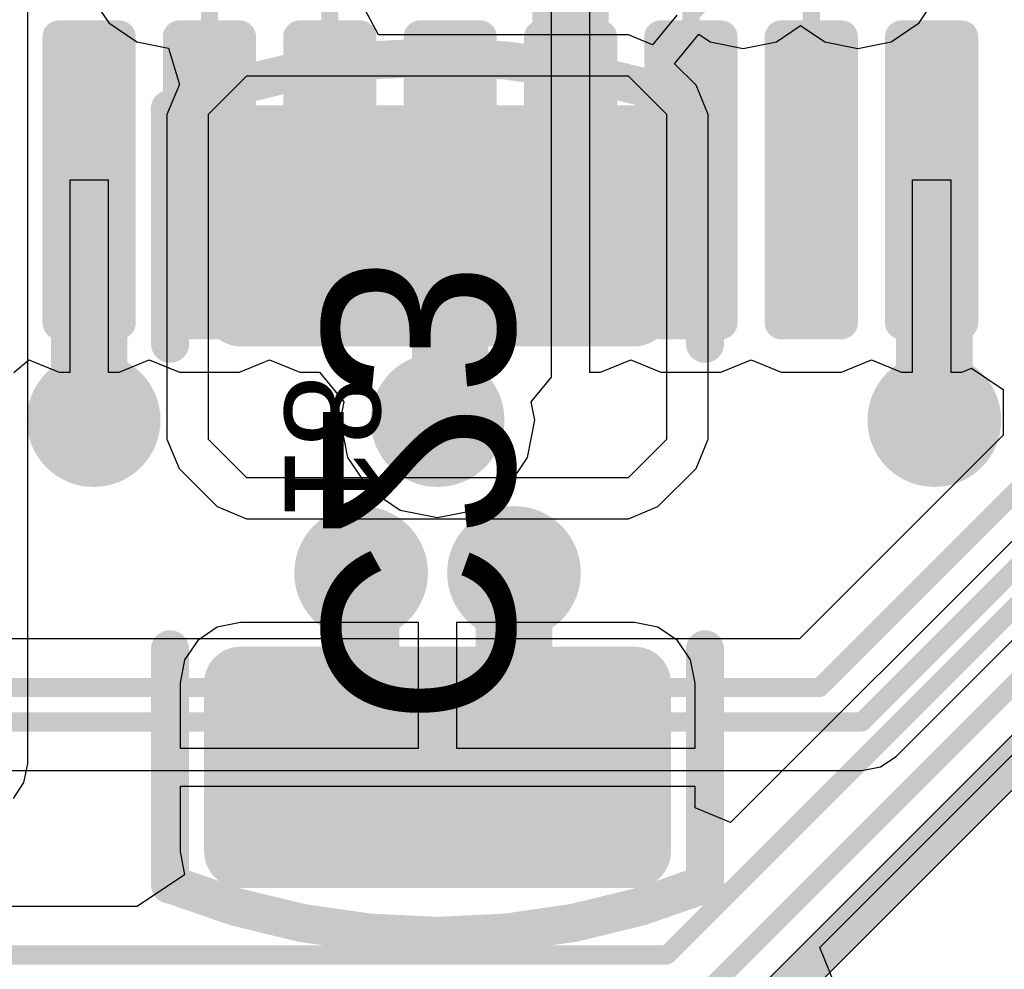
# Model space of a CAD drawing. Header units: millimetres. Extents: x 1.4 to 10.4, y 0 to 10.9.
# Tile 143 of 177: x 7.431 to 7.688, y 4.581 to 4.83. Entities that reach past the tile are written whole.
import ezdxf

# ---------------------------------------------------------------- set-up
doc = ezdxf.new("R2010")
doc.units = ezdxf.units.MM
doc.header["$MEASUREMENT"] = 0
for name, color, linetype in [('BottomLayer', 5, 'Continuous'), ('BottomOverlay', 54, 'Continuous'), ('BottomPaste', 16, 'Continuous'), ('BottomSolder', 6, 'Continuous'), ('DrillDrawing', 1, 'Continuous'), ('DrillGuide', 244, 'Continuous'), ('InternalPlane1', 76, 'Continuous'), ('InternalPlane2', 16, 'Continuous'), ('Mechanical32', 56, 'Continuous'), ('MultiLayer', 9, 'Continuous'), ('TopLayer', 1, 'Continuous'), ('TopOverlay', 2, 'Continuous'), ('TopPaste', 8, 'Continuous'), ('TopSolder', 216, 'Continuous')]:
    doc.layers.add(name, color=color, linetype=linetype)

msp = doc.modelspace()

# ---------------------------------------------------------------- linework, layer by layer
at = {"layer": 'BottomLayer'}
for p, q in [((7.43274, 4.635), (7.43274, 4.90981)), ((7.44904, 4.83632), (7.45396, 4.82896)), ((7.66604, 4.82896), (7.67096, 4.83632)), ((7.52455, 4.82582), (7.51984, 4.83464)), ((7.45396, 4.82896), (7.46132, 4.82404)), ((7.60263, 4.83095), (7.59628, 4.82322)), ((7.65868, 4.82404), (7.66604, 4.82896)), ((7.60203, 4.81828), (7.60837, 4.82601)), ((7.60837, 4.82601), (7.61132, 4.82404)), ((7.62868, 4.82404), (7.635, 4.82826)), ((7.635, 4.82826), (7.64132, 4.82404)), ((7.46132, 4.82404), (7.46961, 4.82239)), ((7.59, 4.82582), (7.52455, 4.82582)), ((7.59628, 4.82322), (7.59, 4.82582)), ((7.59, 4.82582), (7.59, 4.82582)), ((7.61132, 4.82404), (7.62, 4.82231)), ((7.62, 4.82231), (7.62868, 4.82404)), ((7.64132, 4.82404), (7.65, 4.82231)), ((7.65, 4.82231), (7.65868, 4.82404)), ((7.46961, 4.82239), (7.47251, 4.81282)), ((7.60765, 4.81265), (7.60203, 4.81828)), ((7.49, 4.815), (7.48, 4.805)), ((7.59, 4.815), (7.49, 4.815)), ((7.6, 4.805), (7.59, 4.815)), ((7.47235, 4.81265), (7.46918, 4.805)), ((7.47251, 4.81282), (7.47235, 4.81265)), ((7.61082, 4.805), (7.60765, 4.81265)), ((7.60765, 4.81265), (7.60765, 4.81265)), ((7.46918, 4.805), (7.46918, 4.805)), ((7.46918, 4.805), (7.46918, 4.72)), ((7.48, 4.805), (7.48, 4.72)), ((7.6, 4.72), (7.6, 4.805)), ((7.61082, 4.72), (7.61082, 4.805)), ((7.46918, 4.72), (7.47235, 4.71235)), ((7.48, 4.72), (7.49, 4.71)), ((7.59, 4.71), (7.6, 4.72)), ((7.60765, 4.71235), (7.61082, 4.72)), ((7.61082, 4.72), (7.61082, 4.72)), ((7.47235, 4.71235), (7.47235, 4.71235)), ((7.47235, 4.71235), (7.48235, 4.70235)), ((7.59765, 4.70235), (7.60765, 4.71235)), ((7.49, 4.71), (7.59, 4.71)), ((7.48235, 4.70235), (7.49, 4.69918)), ((7.59, 4.69918), (7.59765, 4.70235)), ((7.59765, 4.70235), (7.59765, 4.70235)), ((7.69726, 4.70028), (7.61663, 4.61965)), ((7.49, 4.69918), (7.49, 4.69918)), ((7.49, 4.69918), (7.59, 4.69918)), ((7.64001, 4.58698), (7.73901, 4.68599)), ((7.48843, 4.672), (7.48237, 4.67079)), ((7.535, 4.672), (7.48843, 4.672)), ((7.535, 4.63913), (7.535, 4.672)), ((7.59157, 4.672), (7.545, 4.672)), ((7.545, 4.672), (7.545, 4.63913)), ((7.59763, 4.67079), (7.59157, 4.672)), ((7.48237, 4.67079), (7.47724, 4.66736)), ((7.60276, 4.66736), (7.59763, 4.67079)), ((7.47724, 4.66736), (7.47381, 4.66223)), ((7.60619, 4.66223), (7.60276, 4.66736)), ((7.47381, 4.66223), (7.47261, 4.65618)), ((7.60739, 4.65618), (7.60619, 4.66223)), ((7.47261, 4.65618), (7.47261, 4.63913)), ((7.60739, 4.63913), (7.60739, 4.65618)), ((7.47261, 4.63913), (7.535, 4.63913)), ((7.545, 4.63913), (7.60739, 4.63913)), ((7.43177, 4.63012), (7.43274, 4.635)), ((7.42901, 4.62599), (7.43177, 4.63012)), ((7.60739, 4.62913), (7.47261, 4.62913)), ((7.47261, 4.62913), (7.47261, 4.61209)), ((7.60739, 4.62348), (7.60739, 4.62913)), ((7.61663, 4.61965), (7.60739, 4.62348)), ((7.47261, 4.61209), (7.47381, 4.60603)), ((7.47381, 4.60603), (7.46141, 4.59774)), ((7.46141, 4.59774), (7.41383, 4.59774)), ((7.64383, 4.57774), (7.64001, 4.58698))]:
    msp.add_line(p, q, dxfattribs=at)
for points, const_width in [([(7.48567, 4.79791, 1), (7.49118, 4.79791, 1)], 0.00551), ([(7.58882, 4.79791, 1), (7.59433, 4.79791, 1)], 0.00551), ([(7.48567, 4.75382, 1), (7.49118, 4.75382, 1)], 0.00551), ([(7.58882, 4.75382, 1), (7.59433, 4.75382, 1)], 0.00551), ([(7.4425, 4.725, 1), (7.4575, 4.725, 1)], 0.015), ([(7.5325, 4.725, 1), (7.5475, 4.725, 1)], 0.015), ([(7.6625, 4.725, 1), (7.6775, 4.725, 1)], 0.015), ([(7.5125, 4.685, 1), (7.5275, 4.685, 1)], 0.015), ([(7.5525, 4.685, 1), (7.5675, 4.685, 1)], 0.015), ([(7.515, 4.685, 1), (7.525, 4.685, 1)], 0.01), ([(7.555, 4.685, 1), (7.565, 4.685, 1)], 0.01), ([(7.515, 4.65413, 1), (7.525, 4.65413, 1)], 0.01), ([(7.515, 4.65413, 1), (7.525, 4.65413, 1)], 0.01), ([(7.555, 4.65413, 1), (7.565, 4.65413, 1)], 0.01), ([(7.555, 4.65413, 1), (7.565, 4.65413, 1)], 0.01), ([(7.48567, 4.65618, 1), (7.49118, 4.65618, 1)], 0.00551), ([(7.58882, 4.65618, 1), (7.59433, 4.65618, 1)], 0.00551), ([(7.535, 4.63413, 1), (7.545, 4.63413, 1)], 0.01), ([(7.535, 4.63413, 1), (7.545, 4.63413, 1)], 0.01), ([(7.48567, 4.61209, 1), (7.49118, 4.61209, 1)], 0.00551), ([(7.58882, 4.61209, 1), (7.59433, 4.61209, 1)], 0.00551), ([(7.59875, 4.585, 1), (7.60125, 4.585, 1)], 0.0025), ([(7.59875, 4.585, 1), (7.60125, 4.585, 1)], 0.0025)]:
    msp.add_lwpolyline(points, format="xyb", close=True, dxfattribs=dict(at, const_width=const_width))
for points, const_width in [([(7.6, 4.585), (7.71, 4.695)], 0.005), ([(7.61, 4.575), (7.73, 4.695)], 0.005), ([(7.52, 4.65413), (7.52, 4.685)], 0.02), ([(7.56, 4.65413), (7.56, 4.685)], 0.02), ([(7.52, 4.65413), (7.54, 4.63413)], 0.02), ([(7.54, 4.63413), (7.56, 4.65413)], 0.02), ([(6.36, 4.585), (7.6, 4.585)], 0.005)]:
    msp.add_lwpolyline(points, dxfattribs=dict(at, const_width=const_width))
for points in [[(7.48843, 4.80343), (7.48843, 4.74831), (7.59157, 4.80343), (7.59157, 4.74831)], [(7.48291, 4.79791), (7.48291, 4.75382), (7.59709, 4.79791), (7.59709, 4.75382)], [(7.48843, 4.66169), (7.48843, 4.60657), (7.59157, 4.66169), (7.59157, 4.60657)], [(7.48291, 4.65618), (7.48291, 4.61209), (7.59709, 4.65618), (7.59709, 4.61209)]]:
    msp.add_solid(points, dxfattribs=at)
at = {"layer": 'BottomOverlay', "const_width": 0.01}
for points in [[(7.46993, 4.80642, -0.193223), (7.60964, 4.80659)], [(7.61007, 4.60358, -0.193223), (7.47036, 4.60341)]]:
    msp.add_lwpolyline(points, format="xyb", dxfattribs=at)
at = {"layer": 'BottomOverlay', "const_width": 0.005}
for points in [[(7.46743, 4.80642, 1), (7.47243, 4.80642, 1)], [(7.4675, 4.80624, 1), (7.4725, 4.80624, 1)], [(7.60714, 4.80659, 1), (7.61214, 4.80659, 1)], [(7.6075, 4.80659, 1), (7.6125, 4.80659, 1)], [(7.4675, 4.745, 1), (7.4725, 4.745, 1)], [(7.6075, 4.745, 1), (7.6125, 4.745, 1)], [(7.4675, 4.665, 1), (7.4725, 4.665, 1)], [(7.6075, 4.665, 1), (7.6125, 4.665, 1)], [(7.4675, 4.60341, 1), (7.4725, 4.60341, 1)], [(7.46786, 4.60341, 1), (7.47286, 4.60341, 1)], [(7.6075, 4.60376, 1), (7.6125, 4.60376, 1)], [(7.60757, 4.60358, 1), (7.61257, 4.60358, 1)]]:
    msp.add_lwpolyline(points, format="xyb", close=True, dxfattribs=at)
at = {"layer": 'BottomOverlay', "const_width": 0.01}
for points in [[(7.47, 4.745), (7.47, 4.80624)], [(7.61, 4.745), (7.61, 4.80659)], [(7.47, 4.60341), (7.47, 4.665)], [(7.61, 4.60376), (7.61, 4.665)]]:
    msp.add_lwpolyline(points, dxfattribs=at)
at = {"layer": 'BottomPaste', "const_width": 0.00551}
for points in [[(7.48567, 4.79791, 1), (7.49118, 4.79791, 1)], [(7.58882, 4.79791, 1), (7.59433, 4.79791, 1)], [(7.48567, 4.75382, 1), (7.49118, 4.75382, 1)], [(7.58882, 4.75382, 1), (7.59433, 4.75382, 1)], [(7.48567, 4.65618, 1), (7.49118, 4.65618, 1)], [(7.58882, 4.65618, 1), (7.59433, 4.65618, 1)], [(7.48567, 4.61209, 1), (7.49118, 4.61209, 1)], [(7.58882, 4.61209, 1), (7.59433, 4.61209, 1)]]:
    msp.add_lwpolyline(points, format="xyb", close=True, dxfattribs=at)
at = {"layer": 'BottomPaste'}
for points in [[(7.48843, 4.80343), (7.48843, 4.74831), (7.59157, 4.80343), (7.59157, 4.74831)], [(7.48291, 4.79791), (7.48291, 4.75382), (7.59709, 4.79791), (7.59709, 4.75382)], [(7.48843, 4.66169), (7.48843, 4.60657), (7.59157, 4.66169), (7.59157, 4.60657)], [(7.48291, 4.65618), (7.48291, 4.61209), (7.59709, 4.65618), (7.59709, 4.61209)]]:
    msp.add_solid(points, dxfattribs=at)
at = {"layer": 'BottomSolder', "const_width": 0.00951}
for points in [[(7.48367, 4.79791, 1), (7.49318, 4.79791, 1)], [(7.58682, 4.79791, 1), (7.59633, 4.79791, 1)], [(7.48367, 4.75382, 1), (7.49318, 4.75382, 1)], [(7.58682, 4.75382, 1), (7.59633, 4.75382, 1)], [(7.48367, 4.65618, 1), (7.49318, 4.65618, 1)], [(7.58682, 4.65618, 1), (7.59633, 4.65618, 1)], [(7.48367, 4.61209, 1), (7.49318, 4.61209, 1)], [(7.58682, 4.61209, 1), (7.59633, 4.61209, 1)]]:
    msp.add_lwpolyline(points, format="xyb", close=True, dxfattribs=at)
at = {"layer": 'BottomSolder'}
for points in [[(7.48843, 4.80743), (7.48843, 4.74431), (7.59157, 4.80743), (7.59157, 4.74431)], [(7.47891, 4.79791), (7.47891, 4.75382), (7.60109, 4.79791), (7.60109, 4.75382)], [(7.48843, 4.66569), (7.48843, 4.60257), (7.59157, 4.66569), (7.59157, 4.60257)], [(7.47891, 4.65618), (7.47891, 4.61209), (7.60109, 4.65618), (7.60109, 4.61209)]]:
    msp.add_solid(points, dxfattribs=at)
at = {"layer": 'DrillDrawing', "const_width": 0.0075}
for points in [[(7.44625, 4.725, 1), (7.45375, 4.725, 1)], [(7.53625, 4.725, 1), (7.54375, 4.725, 1)], [(7.66625, 4.725, 1), (7.67375, 4.725, 1)], [(7.51625, 4.685, 1), (7.52375, 4.685, 1)], [(7.55625, 4.685, 1), (7.56375, 4.685, 1)]]:
    msp.add_lwpolyline(points, format="xyb", close=True, dxfattribs=at)
at = {"layer": 'DrillGuide', "const_width": 0.0075}
for points in [[(7.44625, 4.725, 1), (7.45375, 4.725, 1)], [(7.53625, 4.725, 1), (7.54375, 4.725, 1)], [(7.66625, 4.725, 1), (7.67375, 4.725, 1)], [(7.51625, 4.685, 1), (7.52375, 4.685, 1)], [(7.55625, 4.685, 1), (7.56375, 4.685, 1)]]:
    msp.add_lwpolyline(points, format="xyb", close=True, dxfattribs=at)
at = {"layer": 'InternalPlane1', "const_width": 0.0175}
msp.add_lwpolyline([(7.53125, 4.725, 1), (7.54875, 4.725, 1)], format="xyb", close=True, dxfattribs=at)
at = {"layer": 'InternalPlane2'}
for p, q in [((7.8149, 4.76711), (7.57789, 4.5301)), ((7.5836, 4.5214), (7.8236, 4.7614))]:
    msp.add_line(p, q, dxfattribs=at)
at = {"layer": 'InternalPlane2', "const_width": 0.01}
msp.add_lwpolyline([(7.58, 4.525), (7.82, 4.765)], dxfattribs=at)
at = {"layer": 'InternalPlane2', "const_width": 0.0175}
for points in [[(7.44125, 4.725, 1), (7.45875, 4.725, 1)], [(7.66125, 4.725, 1), (7.67875, 4.725, 1)], [(7.51125, 4.685, 1), (7.52875, 4.685, 1)], [(7.55125, 4.685, 1), (7.56875, 4.685, 1)]]:
    msp.add_lwpolyline(points, format="xyb", close=True, dxfattribs=at)
at = {"layer": 'MultiLayer', "const_width": 0.015}
for points in [[(7.4425, 4.725, 1), (7.4575, 4.725, 1)], [(7.5325, 4.725, 1), (7.5475, 4.725, 1)], [(7.6625, 4.725, 1), (7.6775, 4.725, 1)], [(7.5125, 4.685, 1), (7.5275, 4.685, 1)], [(7.5525, 4.685, 1), (7.5675, 4.685, 1)]]:
    msp.add_lwpolyline(points, format="xyb", close=True, dxfattribs=at)
at = {"layer": 'TopLayer'}
for p, q in [((7.5698, 4.78789), (7.5698, 4.83824)), ((7.5798, 4.83824), (7.5798, 4.78789)), ((7.44382, 4.73753), (7.44382, 4.78789)), ((7.44382, 4.78789), (7.45382, 4.78789)), ((7.45382, 4.78789), (7.45382, 4.73753)), ((7.5698, 4.73622), (7.5698, 4.78789)), ((7.5798, 4.78789), (7.5798, 4.73753)), ((7.66429, 4.73753), (7.66429, 4.78789)), ((7.66429, 4.78789), (7.67429, 4.78789)), ((7.67429, 4.78789), (7.67429, 4.73753)), ((7.4291, 4.73745), (7.43307, 4.74079)), ((7.43307, 4.74079), (7.43307, 4.74079)), ((7.43307, 4.74079), (7.43307, 4.74079)), ((7.43307, 4.74079), (7.44094, 4.73753)), ((7.45669, 4.73753), (7.46457, 4.74079)), ((7.46457, 4.74079), (7.47244, 4.73753)), ((7.48819, 4.73753), (7.49606, 4.74079)), ((7.49606, 4.74079), (7.50394, 4.73753)), ((7.58268, 4.73753), (7.59055, 4.74079)), ((7.59055, 4.74079), (7.59843, 4.73753)), ((7.61417, 4.73753), (7.62205, 4.74079)), ((7.62205, 4.74079), (7.62992, 4.73753)), ((7.64567, 4.73753), (7.65354, 4.74079)), ((7.65354, 4.74079), (7.66142, 4.73753)), ((7.67717, 4.73753), (7.67973, 4.73859)), ((7.67973, 4.73859), (7.68804, 4.73304)), ((7.44094, 4.73753), (7.44382, 4.73753)), ((7.45382, 4.73753), (7.45669, 4.73753)), ((7.47244, 4.73753), (7.48819, 4.73753)), ((7.50394, 4.73753), (7.50912, 4.73753)), ((7.50912, 4.73753), (7.51546, 4.7298)), ((7.56454, 4.7298), (7.5698, 4.73622)), ((7.5798, 4.73753), (7.58268, 4.73753)), ((7.59843, 4.73753), (7.61417, 4.73753)), ((7.62992, 4.73753), (7.64567, 4.73753)), ((7.66142, 4.73753), (7.66429, 4.73753)), ((7.67429, 4.73753), (7.67717, 4.73753)), ((7.68804, 4.73304), (7.68804, 4.72107)), ((7.51546, 4.7298), (7.51451, 4.725)), ((7.56549, 4.725), (7.56454, 4.7298)), ((7.51451, 4.725), (7.51645, 4.71525)), ((7.56355, 4.71525), (7.56549, 4.725)), ((7.68804, 4.72107), (7.63472, 4.66774)), ((7.66001, 4.63699), (7.7413, 4.71827)), ((7.51645, 4.71525), (7.52198, 4.70698)), ((7.55802, 4.70698), (7.56355, 4.71525)), ((7.52198, 4.70698), (7.53025, 4.70145)), ((7.54975, 4.70145), (7.55802, 4.70698)), ((7.53025, 4.70145), (7.54, 4.69951)), ((7.54, 4.69951), (7.54975, 4.70145)), ((7.63472, 4.66774), (7.42687, 4.66774)), ((7.65588, 4.63423), (7.66001, 4.63699)), ((7.66001, 4.63699), (7.66001, 4.63699)), ((7.66001, 4.63699), (7.66001, 4.63699)), ((7.369, 4.63326), (7.651, 4.63326)), ((7.651, 4.63326), (7.65588, 4.63423))]:
    msp.add_line(p, q, dxfattribs=at)
for points, const_width in [([(7.5748, 4.78789), (7.5748, 4.8502)], 0.02), ([(7.6063, 4.8313), (7.62, 4.845)], 0.0045), ([(7.48031, 4.78789), (7.48031, 4.83469)], 0.0045), ([(7.51181, 4.78789), (7.51181, 4.83319)], 0.0045), ([(7.6378, 4.78789), (7.6378, 4.8328)], 0.0045), ([(7.6063, 4.78789), (7.6063, 4.8313)], 0.0045), ([(7.44882, 4.72618), (7.44882, 4.78789)], 0.02), ([(7.54331, 4.72831), (7.54331, 4.78789)], 0.02), ([(7.66929, 4.78789), (7.67, 4.78718)], 0.02), ([(7.67, 4.725), (7.67, 4.78718)], 0.02), ([(7.44882, 4.72618), (7.45, 4.725)], 0.02), ([(7.54, 4.725), (7.54331, 4.72831)], 0.02), ([(7.651, 4.646), (7.73228, 4.72728)], 0.005), ([(7.64, 4.655), (7.70079, 4.71579)], 0.005), ([(7.39, 4.655), (7.64, 4.655)], 0.005), ([(7.369, 4.646), (7.651, 4.646)], 0.005)]:
    msp.add_lwpolyline(points, dxfattribs=dict(at, const_width=const_width))
for points, const_width in [([(7.60517, 4.8313, 1), (7.60742, 4.8313, 1)], 0.00225), ([(7.60517, 4.8313, 1), (7.60742, 4.8313, 1)], 0.00225), ([(7.43996, 4.82529, 1), (7.44193, 4.82529, 1)], 0.00197), ([(7.45571, 4.82529, 1), (7.45768, 4.82529, 1)], 0.00197), ([(7.47146, 4.82529, 1), (7.47343, 4.82529, 1)], 0.00197), ([(7.4872, 4.82529, 1), (7.48917, 4.82529, 1)], 0.00197), ([(7.50295, 4.82529, 1), (7.50492, 4.82529, 1)], 0.00197), ([(7.5187, 4.82529, 1), (7.52067, 4.82529, 1)], 0.00197), ([(7.53445, 4.82529, 1), (7.53642, 4.82529, 1)], 0.00197), ([(7.5502, 4.82529, 1), (7.55217, 4.82529, 1)], 0.00197), ([(7.56594, 4.82529, 1), (7.56791, 4.82529, 1)], 0.00197), ([(7.58169, 4.82529, 1), (7.58366, 4.82529, 1)], 0.00197), ([(7.59744, 4.82529, 1), (7.59941, 4.82529, 1)], 0.00197), ([(7.61319, 4.82529, 1), (7.61516, 4.82529, 1)], 0.00197), ([(7.62894, 4.82529, 1), (7.63091, 4.82529, 1)], 0.00197), ([(7.64468, 4.82529, 1), (7.64665, 4.82529, 1)], 0.00197), ([(7.66043, 4.82529, 1), (7.6624, 4.82529, 1)], 0.00197), ([(7.67618, 4.82529, 1), (7.67815, 4.82529, 1)], 0.00197), ([(7.44382, 4.78789, 1), (7.45382, 4.78789, 1)], 0.01), ([(7.53831, 4.78789, 1), (7.54831, 4.78789, 1)], 0.01), ([(7.5698, 4.78789, 1), (7.5798, 4.78789, 1)], 0.01), ([(7.66429, 4.78789, 1), (7.67429, 4.78789, 1)], 0.01), ([(7.665, 4.78718, 1), (7.675, 4.78718, 1)], 0.01), ([(7.665, 4.78718, 1), (7.675, 4.78718, 1)], 0.01), ([(7.47919, 4.78789, 1), (7.48144, 4.78789, 1)], 0.00225), ([(7.51069, 4.78789, 1), (7.51294, 4.78789, 1)], 0.00225), ([(7.60517, 4.78789, 1), (7.60742, 4.78789, 1)], 0.00225), ([(7.63667, 4.78789, 1), (7.63892, 4.78789, 1)], 0.00225), ([(7.43996, 4.75048, 1), (7.44193, 4.75048, 1)], 0.00197), ([(7.45571, 4.75048, 1), (7.45768, 4.75048, 1)], 0.00197), ([(7.47146, 4.75048, 1), (7.47343, 4.75048, 1)], 0.00197), ([(7.4872, 4.75048, 1), (7.48917, 4.75048, 1)], 0.00197), ([(7.50295, 4.75048, 1), (7.50492, 4.75048, 1)], 0.00197), ([(7.5187, 4.75048, 1), (7.52067, 4.75048, 1)], 0.00197), ([(7.53445, 4.75048, 1), (7.53642, 4.75048, 1)], 0.00197), ([(7.5502, 4.75048, 1), (7.55217, 4.75048, 1)], 0.00197), ([(7.56594, 4.75048, 1), (7.56791, 4.75048, 1)], 0.00197), ([(7.58169, 4.75048, 1), (7.58366, 4.75048, 1)], 0.00197), ([(7.59744, 4.75048, 1), (7.59941, 4.75048, 1)], 0.00197), ([(7.61319, 4.75048, 1), (7.61516, 4.75048, 1)], 0.00197), ([(7.62894, 4.75048, 1), (7.63091, 4.75048, 1)], 0.00197), ([(7.64468, 4.75048, 1), (7.64665, 4.75048, 1)], 0.00197), ([(7.66043, 4.75048, 1), (7.6624, 4.75048, 1)], 0.00197), ([(7.67618, 4.75048, 1), (7.67815, 4.75048, 1)], 0.00197), ([(7.4425, 4.725, 1), (7.4575, 4.725, 1)], 0.015), ([(7.5325, 4.725, 1), (7.5475, 4.725, 1)], 0.015), ([(7.6625, 4.725, 1), (7.6775, 4.725, 1)], 0.015), ([(7.44382, 4.72618, 1), (7.45382, 4.72618, 1)], 0.01), ([(7.44382, 4.72618, 1), (7.45382, 4.72618, 1)], 0.01), ([(7.53831, 4.72831, 1), (7.54831, 4.72831, 1)], 0.01), ([(7.53831, 4.72831, 1), (7.54831, 4.72831, 1)], 0.01), ([(7.445, 4.725, 1), (7.455, 4.725, 1)], 0.01), ([(7.535, 4.725, 1), (7.545, 4.725, 1)], 0.01), ([(7.665, 4.725, 1), (7.675, 4.725, 1)], 0.01), ([(7.5125, 4.685, 1), (7.5275, 4.685, 1)], 0.015), ([(7.5525, 4.685, 1), (7.5675, 4.685, 1)], 0.015), ([(7.63875, 4.655, 1), (7.64125, 4.655, 1)], 0.0025), ([(7.63875, 4.655, 1), (7.64125, 4.655, 1)], 0.0025), ([(7.64975, 4.646, 1), (7.65225, 4.646, 1)], 0.0025), ([(7.64975, 4.646, 1), (7.65225, 4.646, 1)], 0.0025)]:
    msp.add_lwpolyline(points, format="xyb", close=True, dxfattribs=dict(at, const_width=const_width))
for points in [[(7.44094, 4.74852), (7.45669, 4.74852), (7.44094, 4.82726), (7.45669, 4.82726)], [(7.47244, 4.74852), (7.48819, 4.74852), (7.47244, 4.82726), (7.48819, 4.82726)], [(7.50394, 4.74852), (7.51968, 4.74852), (7.50394, 4.82726), (7.51968, 4.82726)], [(7.53543, 4.74852), (7.55118, 4.74852), (7.53543, 4.82726), (7.55118, 4.82726)], [(7.56693, 4.74852), (7.58268, 4.74852), (7.56693, 4.82726), (7.58268, 4.82726)], [(7.59843, 4.74852), (7.61417, 4.74852), (7.59843, 4.82726), (7.61417, 4.82726)], [(7.62992, 4.74852), (7.64567, 4.74852), (7.62992, 4.82726), (7.64567, 4.82726)], [(7.66142, 4.74852), (7.67717, 4.74852), (7.66142, 4.82726), (7.67717, 4.82726)], [(7.43898, 4.75048), (7.45866, 4.75048), (7.43898, 4.82529), (7.45866, 4.82529)], [(7.47047, 4.75048), (7.49016, 4.75048), (7.47047, 4.82529), (7.49016, 4.82529)], [(7.50197, 4.75048), (7.52165, 4.75048), (7.50197, 4.82529), (7.52165, 4.82529)], [(7.53346, 4.75048), (7.55315, 4.75048), (7.53346, 4.82529), (7.55315, 4.82529)], [(7.56496, 4.75048), (7.58465, 4.75048), (7.56496, 4.82529), (7.58465, 4.82529)], [(7.59646, 4.75048), (7.61614, 4.75048), (7.59646, 4.82529), (7.61614, 4.82529)], [(7.62795, 4.75048), (7.64764, 4.75048), (7.62795, 4.82529), (7.64764, 4.82529)], [(7.65945, 4.75048), (7.67913, 4.75048), (7.65945, 4.82529), (7.67913, 4.82529)]]:
    msp.add_solid(points, dxfattribs=at)
at = {"layer": 'TopOverlay', "const_width": 0.00787}
msp.add_lwpolyline([(7.66929, 4.72489), (7.66929, 4.7367)], dxfattribs=at)
at = {"layer": 'TopOverlay', "const_width": 0.00394}
for points in [[(7.66732, 4.7367, 1), (7.67126, 4.7367, 1)], [(7.66732, 4.72489, 1), (7.67126, 4.72489, 1)]]:
    msp.add_lwpolyline(points, format="xyb", close=True, dxfattribs=at)
at = {"layer": 'TopPaste', "const_width": 0.00197}
for points in [[(7.43996, 4.82529, 1), (7.44193, 4.82529, 1)], [(7.45571, 4.82529, 1), (7.45768, 4.82529, 1)], [(7.47146, 4.82529, 1), (7.47343, 4.82529, 1)], [(7.4872, 4.82529, 1), (7.48917, 4.82529, 1)], [(7.50295, 4.82529, 1), (7.50492, 4.82529, 1)], [(7.5187, 4.82529, 1), (7.52067, 4.82529, 1)], [(7.53445, 4.82529, 1), (7.53642, 4.82529, 1)], [(7.5502, 4.82529, 1), (7.55217, 4.82529, 1)], [(7.56594, 4.82529, 1), (7.56791, 4.82529, 1)], [(7.58169, 4.82529, 1), (7.58366, 4.82529, 1)], [(7.59744, 4.82529, 1), (7.59941, 4.82529, 1)], [(7.61319, 4.82529, 1), (7.61516, 4.82529, 1)], [(7.62894, 4.82529, 1), (7.63091, 4.82529, 1)], [(7.64468, 4.82529, 1), (7.64665, 4.82529, 1)], [(7.66043, 4.82529, 1), (7.6624, 4.82529, 1)], [(7.67618, 4.82529, 1), (7.67815, 4.82529, 1)], [(7.43996, 4.75048, 1), (7.44193, 4.75048, 1)], [(7.45571, 4.75048, 1), (7.45768, 4.75048, 1)], [(7.47146, 4.75048, 1), (7.47343, 4.75048, 1)], [(7.4872, 4.75048, 1), (7.48917, 4.75048, 1)], [(7.50295, 4.75048, 1), (7.50492, 4.75048, 1)], [(7.5187, 4.75048, 1), (7.52067, 4.75048, 1)], [(7.53445, 4.75048, 1), (7.53642, 4.75048, 1)], [(7.5502, 4.75048, 1), (7.55217, 4.75048, 1)], [(7.56594, 4.75048, 1), (7.56791, 4.75048, 1)], [(7.58169, 4.75048, 1), (7.58366, 4.75048, 1)], [(7.59744, 4.75048, 1), (7.59941, 4.75048, 1)], [(7.61319, 4.75048, 1), (7.61516, 4.75048, 1)], [(7.62894, 4.75048, 1), (7.63091, 4.75048, 1)], [(7.64468, 4.75048, 1), (7.64665, 4.75048, 1)], [(7.66043, 4.75048, 1), (7.6624, 4.75048, 1)], [(7.67618, 4.75048, 1), (7.67815, 4.75048, 1)]]:
    msp.add_lwpolyline(points, format="xyb", close=True, dxfattribs=at)
at = {"layer": 'TopPaste'}
for points in [[(7.44094, 4.74852), (7.45669, 4.74852), (7.44094, 4.82726), (7.45669, 4.82726)], [(7.47244, 4.74852), (7.48819, 4.74852), (7.47244, 4.82726), (7.48819, 4.82726)], [(7.50394, 4.74852), (7.51968, 4.74852), (7.50394, 4.82726), (7.51968, 4.82726)], [(7.53543, 4.74852), (7.55118, 4.74852), (7.53543, 4.82726), (7.55118, 4.82726)], [(7.56693, 4.74852), (7.58268, 4.74852), (7.56693, 4.82726), (7.58268, 4.82726)], [(7.59843, 4.74852), (7.61417, 4.74852), (7.59843, 4.82726), (7.61417, 4.82726)], [(7.62992, 4.74852), (7.64567, 4.74852), (7.62992, 4.82726), (7.64567, 4.82726)], [(7.66142, 4.74852), (7.67717, 4.74852), (7.66142, 4.82726), (7.67717, 4.82726)], [(7.43898, 4.75048), (7.45866, 4.75048), (7.43898, 4.82529), (7.45866, 4.82529)], [(7.47047, 4.75048), (7.49016, 4.75048), (7.47047, 4.82529), (7.49016, 4.82529)], [(7.50197, 4.75048), (7.52165, 4.75048), (7.50197, 4.82529), (7.52165, 4.82529)], [(7.53346, 4.75048), (7.55315, 4.75048), (7.53346, 4.82529), (7.55315, 4.82529)], [(7.56496, 4.75048), (7.58465, 4.75048), (7.56496, 4.82529), (7.58465, 4.82529)], [(7.59646, 4.75048), (7.61614, 4.75048), (7.59646, 4.82529), (7.61614, 4.82529)], [(7.62795, 4.75048), (7.64764, 4.75048), (7.62795, 4.82529), (7.64764, 4.82529)], [(7.65945, 4.75048), (7.67913, 4.75048), (7.65945, 4.82529), (7.67913, 4.82529)]]:
    msp.add_solid(points, dxfattribs=at)
at = {"layer": 'TopSolder', "const_width": 0.00433}
for points in [[(7.43878, 4.82529, 1), (7.44311, 4.82529, 1)], [(7.45453, 4.82529, 1), (7.45886, 4.82529, 1)], [(7.47028, 4.82529, 1), (7.47461, 4.82529, 1)], [(7.48602, 4.82529, 1), (7.49035, 4.82529, 1)], [(7.50177, 4.82529, 1), (7.5061, 4.82529, 1)], [(7.51752, 4.82529, 1), (7.52185, 4.82529, 1)], [(7.53327, 4.82529, 1), (7.5376, 4.82529, 1)], [(7.54902, 4.82529, 1), (7.55335, 4.82529, 1)], [(7.56476, 4.82529, 1), (7.56909, 4.82529, 1)], [(7.58051, 4.82529, 1), (7.58484, 4.82529, 1)], [(7.59626, 4.82529, 1), (7.60059, 4.82529, 1)], [(7.61201, 4.82529, 1), (7.61634, 4.82529, 1)], [(7.62776, 4.82529, 1), (7.63209, 4.82529, 1)], [(7.6435, 4.82529, 1), (7.64783, 4.82529, 1)], [(7.65925, 4.82529, 1), (7.66358, 4.82529, 1)], [(7.675, 4.82529, 1), (7.67933, 4.82529, 1)], [(7.43878, 4.75048, 1), (7.44311, 4.75048, 1)], [(7.45453, 4.75048, 1), (7.45886, 4.75048, 1)], [(7.47028, 4.75048, 1), (7.47461, 4.75048, 1)], [(7.48602, 4.75048, 1), (7.49035, 4.75048, 1)], [(7.50177, 4.75048, 1), (7.5061, 4.75048, 1)], [(7.51752, 4.75048, 1), (7.52185, 4.75048, 1)], [(7.53327, 4.75048, 1), (7.5376, 4.75048, 1)], [(7.54902, 4.75048, 1), (7.55335, 4.75048, 1)], [(7.56476, 4.75048, 1), (7.56909, 4.75048, 1)], [(7.58051, 4.75048, 1), (7.58484, 4.75048, 1)], [(7.59626, 4.75048, 1), (7.60059, 4.75048, 1)], [(7.61201, 4.75048, 1), (7.61634, 4.75048, 1)], [(7.62776, 4.75048, 1), (7.63209, 4.75048, 1)], [(7.6435, 4.75048, 1), (7.64783, 4.75048, 1)], [(7.65925, 4.75048, 1), (7.66358, 4.75048, 1)], [(7.675, 4.75048, 1), (7.67933, 4.75048, 1)]]:
    msp.add_lwpolyline(points, format="xyb", close=True, dxfattribs=at)
at = {"layer": 'TopSolder'}
for points in [[(7.44094, 4.74615), (7.45669, 4.74615), (7.44094, 4.82962), (7.45669, 4.82962)], [(7.47244, 4.74615), (7.48819, 4.74615), (7.47244, 4.82962), (7.48819, 4.82962)], [(7.50394, 4.74615), (7.51968, 4.74615), (7.50394, 4.82962), (7.51968, 4.82962)], [(7.53543, 4.74615), (7.55118, 4.74615), (7.53543, 4.82962), (7.55118, 4.82962)], [(7.56693, 4.74615), (7.58268, 4.74615), (7.56693, 4.82962), (7.58268, 4.82962)], [(7.59843, 4.74615), (7.61417, 4.74615), (7.59843, 4.82962), (7.61417, 4.82962)], [(7.62992, 4.74615), (7.64567, 4.74615), (7.62992, 4.82962), (7.64567, 4.82962)], [(7.66142, 4.74615), (7.67717, 4.74615), (7.66142, 4.82962), (7.67717, 4.82962)], [(7.43661, 4.75048), (7.46102, 4.75048), (7.43661, 4.82529), (7.46102, 4.82529)], [(7.46811, 4.75048), (7.49252, 4.75048), (7.46811, 4.82529), (7.49252, 4.82529)], [(7.49961, 4.75048), (7.52402, 4.75048), (7.49961, 4.82529), (7.52402, 4.82529)], [(7.5311, 4.75048), (7.55551, 4.75048), (7.5311, 4.82529), (7.55551, 4.82529)], [(7.5626, 4.75048), (7.58701, 4.75048), (7.5626, 4.82529), (7.58701, 4.82529)], [(7.59409, 4.75048), (7.6185, 4.75048), (7.59409, 4.82529), (7.6185, 4.82529)], [(7.62559, 4.75048), (7.65, 4.75048), (7.62559, 4.82529), (7.65, 4.82529)], [(7.65709, 4.75048), (7.6815, 4.75048), (7.65709, 4.82529), (7.6815, 4.82529)]]:
    msp.add_solid(points, dxfattribs=at)

# ---------------------------------------------------------------- texts
at = {"layer": 'Mechanical32', "text_generation_flag": 2}
msp.add_text('C23', height=0.05, rotation=270, dxfattribs=at).set_placement((7.51, 4.645))
at = {"layer": 'TopOverlay'}
msp.add_text('81', height=0.025, rotation=270, dxfattribs=at).set_placement((7.5, 4.7367))

doc.saveas('drawing.dxf')
